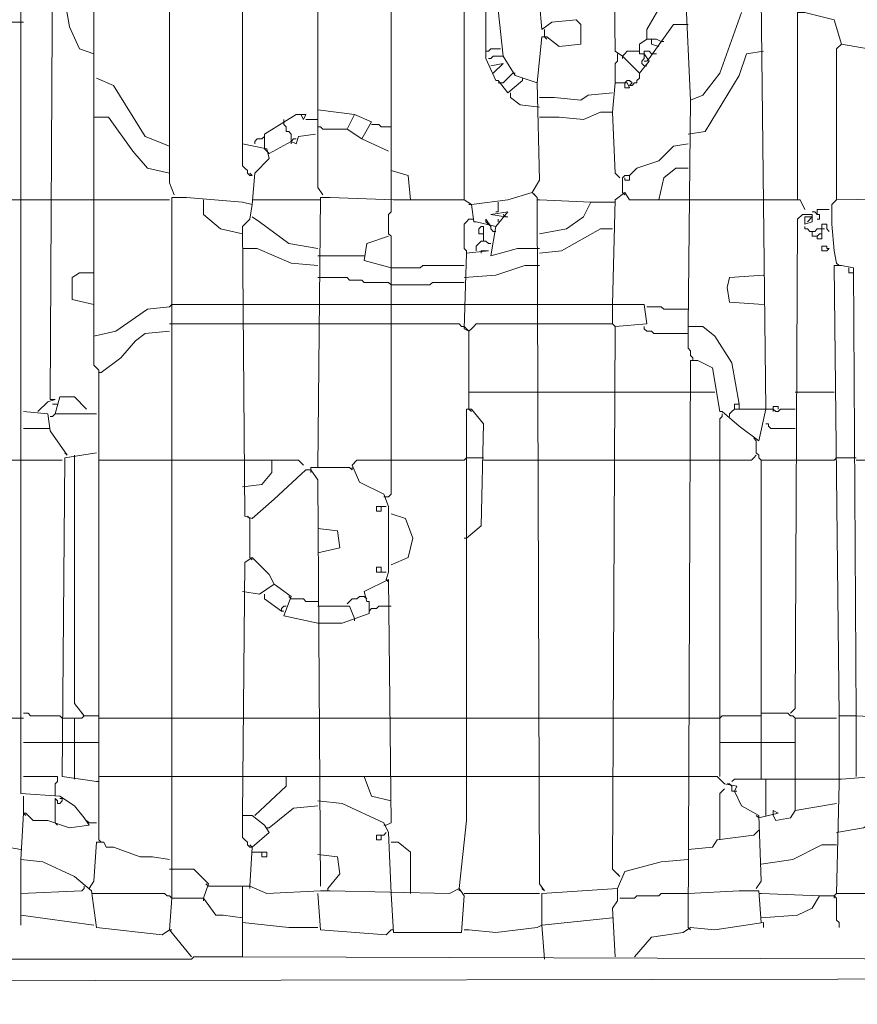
# Model space of a CAD drawing. Header units: millimetres. Extents: x -102634 to 407724, y -68883 to 155589.
# Tile 66 of 80: x 221450 to 221819, y 66916 to 67349. Entities that reach past the tile are written whole.
import ezdxf

# ---------------------------------------------------------------- set-up
doc = ezdxf.new("R2010")
doc.units = ezdxf.units.MM
doc.header["$LTSCALE"] = 20
doc.layers.add('CKTEXTY_MALE', color=8, linetype='Continuous', lineweight=18)
doc.layers.add('V-objekty', color=130, linetype='Continuous', lineweight=50)
doc.styles.get("Standard").update_dxf_attribs({"font": 'isocpeur.ttf'})
doc.dimstyles.new('CADKON$7', dxfattribs={"dimscale": 100, "dimtxt": 2.5, "dimasz": 2.5, "dimexe": 1.8, "dimexo": 5, "dimgap": 0.6, "dimtad": 1, "dimrnd": 1, "dimtxsty": 'Standard', "dimblk1": 'OBLIQUE', "dimblk2": 'OBLIQUE', "dimsah": 1, "dimcen": 2.5, "dimadec": 1, "dimazin": 2, "dimtfac": 1, "dimtdec": 4, "dimtix": 1, "dimtmove": 0, "dimatfit": 3, "dimldrblk": 'DOTSMALL', "dimfxl": 5, "dimfxlon": 1, "dimtfill": 1, "dimtolj": 1, "dimarcsym": 0})

# ---------------------------------------------------------------- blocks, each defined once
blk = doc.blocks.new('DWG-RYYQ14-20T_top')
at = {"layer": 'V-objekty', "color": 2, "lineweight": 13}
for points in [[(5.485011, 5.91863, 0), (5.486081, 5.932548, 0), (5.492505, 5.938972, 0), (5.491435, 5.943255, 0), (5.480728, 5.945396, 0), (5.480728, 6.457173, 0), (5.482869, 6.457173, 0), (5.485011, 6.453961, 0), (5.56531, 6.453961, 0), (5.574946, 6.450749, 0), (5.578158, 6.453961, 0), (5.626338, 6.455032, 0), (5.626338, 6.460385, 0), (5.622056, 6.464668, 0), (5.549251, 6.46788, 0), (5.488223, 6.464668, 0), (5.482869, 6.460385, 0), (5.480728, 6.465739, 0), (5.481799, 6.466809, 0)], [(5.51606, 5.922912, 0), (5.513919, 5.926124, 0), (5.513919, 6.453961, 0)], [(5.546039, 5.9197, 0), (5.546039, 6.453961, 0)], [(5.578158, 5.920771, 0), (5.578158, 6.375803, 0), (5.576017, 6.392934, 0), (5.573876, 6.394004, 0), (5.572805, 6.399358, 0), (5.546039, 6.400428, 0)], [(5.448608, 5.599572, 0), (5.445396, 5.59743, 0), (5.416488, 5.600642, 0), (5.414347, 5.616702, 0), (5.406852, 5.623126, 0), (5.392934, 5.62955, 0), (5.383298, 5.630621, 0), (5.384368, 5.650964, 0), (5.385439, 5.650964, 0), (5.388651, 5.647752, 0), (5.395075, 5.647752, 0), (5.404711, 5.64454, 0), (5.413276, 5.64561, 0), (5.411135, 5.648822, 0), (5.406852, 5.654176, 0), (5.400428, 5.658458, 0), (5.383298, 5.659529, 0), (5.383298, 5.663812, 0), (5.383298, 6.037473, 0)], [(5.450749, 5.922912, 0), (5.448608, 5.928266, 0), (5.448608, 6.148822, 0), (5.459315, 6.148822, 0), (5.480728, 6.147752, 0)], [(5.67666, 5.600642, 0), (5.67773, 5.850107, 0), (5.680942, 5.850107, 0), (5.687366, 5.846895, 0), (5.690578, 5.827623, 0), (5.691649, 5.827623, 0), (5.699143, 5.821199, 0), (5.707709, 5.814775, 0), (5.710921, 5.828694, 0), (5.708779, 6.009636, 0)], [(5.700214, 6.003212, 0), (5.690578, 5.976445, 0), (5.683084, 5.966809, 0), (5.67773, 5.964668, 0), (5.675589, 6.012848, 0)], [(5.665953, 6.008565, 0), (5.658458, 5.995717, 0), (5.658458, 5.991435, 0), (5.655246, 5.989293, 0), (5.655246, 5.985011, 0), (5.657388, 5.985011, 0), (5.659529, 5.981799, 0), (5.655246, 5.976445, 0), (5.647752, 5.98394, 0), (5.64454, 5.986081, 0), (5.643469, 6.078158, 0)], [(5.417559, 5.639186, 0), (5.417559, 5.8394, 0), (5.417559, 5.845824, 0), (5.415418, 5.847966, 0), (5.415418, 6.005353, 0), (5.412206, 6.033191, 0), (5.406852, 6.035332, 0), (5.384368, 6.034261, 0)], [(5.390792, 5.827623, 0), (5.395075, 5.831906, 0), (5.398287, 5.832976, 0), (5.396146, 5.832976, 0), (5.397216, 6.024625, 0), (5.398287, 6.024625, 0), (5.400428, 6.021413, 0), (5.404711, 5.996788, 0), (5.408994, 5.987152, 0), (5.415418, 5.985011, 0)], [(5.610278, 5.972163, 0), (5.61242, 5.992505, 0), (5.614561, 5.992505, 0), (5.619914, 5.988223, 0), (5.62955, 5.989293, 0), (5.62955, 5.997859, 0), (5.627409, 6, 0), (5.616702, 5.998929, 0), (5.61242, 5.995717, 0), (5.610278, 6.019272, 0), (5.603854, 6.020343, 0), (5.602784, 6.022484, 0), (5.595289, 6.022484, 0), (5.592077, 6.012848, 0), (5.588865, 6.005353, 0)], [(5.61349, 5.616702, 0), (5.611349, 5.619914, 0), (5.610278, 5.921842, 0), (5.608137, 5.923983, 0), (5.611349, 5.929336, 0), (5.610278, 5.972163, 0), (5.600642, 5.975375, 0), (5.595289, 5.98394, 0), (5.593148, 6.004283, 0), (5.587794, 6.005353, 0), (5.587794, 5.982869, 0), (5.592077, 5.973233, 0), (5.593148, 5.973233, 0), (5.59743, 5.96788, 0), (5.603854, 5.973233, 0)], [(5.724839, 5.920771, 0), (5.724839, 6.003212, 0), (5.728051, 6.003212, 0), (5.740899, 6, 0), (5.744111, 5.989293, 0), (5.74197, 5.987152, 0), (5.74197, 5.920771, 0)], [(5.350107, 5.981799, 0), (5.360814, 5.98394, 0), (5.374732, 5.996788, 0), (5.377944, 5.998929, 0), (5.384368, 5.998929, 0)], [(5.61349, 5.992505, 0), (5.61349, 5.995717, 0)], [(5.659529, 5.982869, 0), (5.670236, 5.997859, 0), (5.67666, 5.997859, 0)], [(5.61349, 5.992505, 0), (5.614561, 5.991435, 0)], [(5.658458, 5.991435, 0), (5.6606, 5.991435, 0)], [(5.663812, 5.988223, 0), (5.6606, 5.989293, 0), (5.6606, 5.991435, 0), (5.662741, 5.991435, 0), (5.664882, 5.990364, 0)], [(5.587794, 5.986081, 0), (5.588865, 5.986081, 0), (5.589936, 5.987152, 0), (5.594218, 5.987152, 0)], [(5.664882, 5.990364, 0), (5.665953, 5.990364, 0)], [(5.77409, 5.985011, 0), (5.755889, 5.987152, 0), (5.744111, 5.989293, 0)], [(5.588865, 5.982869, 0), (5.589936, 5.982869, 0), (5.591006, 5.98394, 0), (5.595289, 5.98394, 0)], [(5.64454, 5.972163, 0), (5.64454, 5.980728, 0), (5.64561, 5.981799, 0), (5.64561, 5.98394, 0)], [(5.64561, 5.98394, 0), (5.64561, 5.985011, 0)], [(5.647752, 5.98394, 0), (5.648822, 5.985011, 0), (5.649893, 5.986081, 0), (5.655246, 5.986081, 0)], [(5.647752, 5.98394, 0), (5.647752, 5.982869, 0)], [(5.658458, 5.979657, 0), (5.657388, 5.979657, 0), (5.656317, 5.980728, 0), (5.656317, 5.981799, 0), (5.657388, 5.982869, 0), (5.657388, 5.985011, 0)], [(5.657388, 5.985011, 0), (5.657388, 5.986081, 0), (5.659529, 5.986081, 0), (5.6606, 5.985011, 0), (5.66167, 5.985011, 0)], [(5.657388, 5.981799, 0), (5.658458, 5.981799, 0), (5.659529, 5.982869, 0)], [(5.66167, 5.985011, 0), (5.662741, 5.985011, 0)], [(5.67666, 5.949679, 0), (5.684154, 5.950749, 0), (5.699143, 5.975375, 0), (5.702355, 5.985011, 0), (5.70985, 5.986081, 0)], [(5.591006, 5.976445, 0), (5.595289, 5.980728, 0), (5.589936, 5.979657, 0)], [(5.658458, 5.981799, 0), (5.657388, 5.981799, 0)], [(5.448608, 5.944325, 0), (5.437901, 5.948608, 0), (5.423983, 5.971092, 0), (5.416488, 5.974304, 0)], [(5.594218, 5.972163, 0), (5.595289, 5.972163, 0), (5.59636, 5.973233, 0), (5.59743, 5.974304, 0), (5.598501, 5.975375, 0), (5.599572, 5.976445, 0)], [(5.599572, 5.976445, 0), (5.600642, 5.976445, 0)], [(5.603854, 5.973233, 0), (5.603854, 5.974304, 0)], [(5.650964, 5.971092, 0), (5.652034, 5.972163, 0), (5.650964, 5.973233, 0), (5.649893, 5.973233, 0), (5.648822, 5.972163, 0)], [(5.650964, 5.971092, 0), (5.652034, 5.971092, 0), (5.653105, 5.972163, 0), (5.654176, 5.972163, 0), (5.654176, 5.973233, 0), (5.655246, 5.974304, 0), (5.655246, 5.976445, 0)], [(5.594218, 5.972163, 0), (5.593148, 5.972163, 0)], [(5.643469, 5.959315, 0), (5.64454, 5.972163, 0), (5.649893, 5.972163, 0), (5.650964, 5.970021, 0), (5.648822, 5.970021, 0), (5.648822, 5.972163, 0)], [(5.611349, 5.961456, 0), (5.602784, 5.962527, 0), (5.598501, 5.965739, 0), (5.598501, 5.96788, 0)], [(5.611349, 5.965739, 0), (5.617773, 5.965739, 0), (5.62955, 5.964668, 0), (5.632762, 5.966809, 0), (5.643469, 5.96788, 0)], [(5.699143, 5.830835, 0), (5.695931, 5.849036, 0), (5.688437, 5.860814, 0), (5.683084, 5.865096, 0), (5.67666, 5.865096, 0), (5.67773, 5.964668, 0)], [(5.544968, 5.942184, 0), (5.533191, 5.947537, 0), (5.526767, 5.95182, 0), (5.529979, 5.958244, 0), (5.513919, 5.960385, 0)], [(5.448608, 5.932548, 0), (5.438972, 5.93469, 0), (5.432548, 5.942184, 0), (5.421842, 5.957173, 0), (5.415418, 5.957173, 0)], [(5.490364, 5.943255, 0), (5.490364, 5.949679, 0), (5.504283, 5.958244, 0), (5.508565, 5.958244, 0), (5.507495, 5.956103, 0), (5.506424, 5.958244, 0)], [(5.498929, 5.955032, 0), (5.498929, 5.956103, 0)], [(5.508565, 5.956103, 0), (5.513919, 5.956103, 0)], [(5.533191, 5.947537, 0), (5.537473, 5.955032, 0), (5.529979, 5.958244, 0)], [(5.611349, 5.957173, 0), (5.619914, 5.957173, 0), (5.630621, 5.956103, 0), (5.638116, 5.959315, 0), (5.643469, 5.959315, 0), (5.64454, 5.932548, 0), (5.646681, 5.930407, 0)], [(5.502141, 5.946467, 0), (5.502141, 5.949679, 0), (5.501071, 5.950749, 0), (5.5, 5.950749, 0), (5.5, 5.952891, 0), (5.498929, 5.953961, 0), (5.498929, 5.955032, 0)], [(5.526767, 5.95182, 0), (5.51606, 5.95182, 0), (5.514989, 5.952891, 0), (5.513919, 5.952891, 0)], [(5.546039, 5.952891, 0), (5.541756, 5.952891, 0), (5.540685, 5.953961, 0), (5.537473, 5.953961, 0)], [(5.486081, 5.945396, 0), (5.486081, 5.946467, 0), (5.487152, 5.947537, 0), (5.489293, 5.947537, 0)], [(5.489293, 5.947537, 0), (5.490364, 5.948608, 0)], [(5.492505, 5.941113, 0), (5.502141, 5.946467, 0), (5.504283, 5.945396, 0), (5.505353, 5.948608, 0), (5.512848, 5.949679, 0)], [(5.502141, 5.946467, 0), (5.503212, 5.947537, 0), (5.504283, 5.947537, 0)], [(5.485011, 5.931478, 0), (5.48394, 5.931478, 0), (5.482869, 5.932548, 0), (5.482869, 5.933619, 0), (5.481799, 5.93469, 0), (5.480728, 5.93576, 0), (5.480728, 5.945396, 0)], [(5.492505, 5.941113, 0), (5.491435, 5.942184, 0), (5.490364, 5.943255, 0)], [(5.502141, 5.946467, 0), (5.502141, 5.945396, 0)], [(5.650964, 5.931478, 0), (5.654176, 5.93469, 0), (5.663812, 5.937901, 0), (5.670236, 5.944325, 0), (5.67666, 5.945396, 0)], [(5.252677, 5.577088, 0), (5.905782, 5.578158, 0)], [(5.663812, 5.920771, 0), (5.665953, 5.930407, 0), (5.671306, 5.93469, 0), (5.67666, 5.93469, 0)], [(5.485011, 5.931478, 0), (5.48394, 5.932548, 0)], [(5.554604, 5.920771, 0), (5.553533, 5.931478, 0), (5.546039, 5.933619, 0)], [(5.647752, 5.923983, 0), (5.647752, 5.930407, 0), (5.648822, 5.931478, 0), (5.650964, 5.931478, 0), (5.650964, 5.929336, 0), (5.648822, 5.929336, 0), (5.648822, 5.930407, 0)], [(5.158458, 5.664882, 0), (5.158458, 5.865096, 0), (5.163812, 5.865096, 0), (5.169165, 5.860814, 0), (5.175589, 5.847966, 0), (5.17666, 5.847966, 0), (5.179872, 5.840471, 0), (5.180942, 5.840471, 0), (5.188437, 5.837259, 0), (5.190578, 5.921842, 0), (5.201285, 5.921842, 0), (5.279443, 5.920771, 0), (5.384368, 5.920771, 0)], [(5.449679, 5.61349, 0), (5.449679, 5.921842, 0), (5.456103, 5.921842, 0), (5.480728, 5.9197, 0), (5.485011, 5.91863, 0), (5.48394, 5.912206, 0), (5.480728, 5.908994, 0), (5.481799, 5.781585, 0), (5.485011, 5.780514, 0), (5.494647, 5.789079, 0), (5.508565, 5.801927, 0), (5.510707, 5.801927, 0), (5.513919, 5.797645, 0), (5.514989, 5.618844, 0), (5.514989, 5.619914, 0)], [(5.513919, 5.802998, 0), (5.514989, 5.921842, 0), (5.519272, 5.921842, 0), (5.547109, 5.920771, 0), (5.578158, 5.920771, 0), (5.58137, 5.91863, 0), (5.582441, 5.911135, 0), (5.583512, 5.911135, 0), (5.592077, 5.908994, 0), (5.589936, 5.896146, 0), (5.601713, 5.899358, 0), (5.611349, 5.899358, 0)], [(5.58137, 5.91863, 0), (5.59743, 5.920771, 0), (5.608137, 5.923983, 0)], [(5.608137, 5.923983, 0), (5.609208, 5.922912, 0)], [(5.643469, 5.874732, 0), (5.64454, 5.920771, 0), (5.648822, 5.923983, 0), (5.650964, 5.920771, 0), (5.67666, 5.920771, 0)], [(5.647752, 5.923983, 0), (5.648822, 5.922912, 0)], [(5.74197, 5.892934, 0), (5.740899, 5.898287, 0), (5.739829, 5.910064, 0), (5.739829, 5.91863, 0), (5.74197, 5.920771, 0), (5.807281, 5.921842, 0)], [(5.384368, 5.920771, 0), (5.396146, 5.920771, 0)], [(5.396146, 5.920771, 0), (5.415418, 5.920771, 0)], [(5.415418, 5.920771, 0), (5.448608, 5.920771, 0)], [(5.480728, 5.905782, 0), (5.471092, 5.907923, 0), (5.463597, 5.914347, 0), (5.463597, 5.920771, 0)], [(5.485011, 5.920771, 0), (5.513919, 5.920771, 0)], [(5.513919, 5.920771, 0), (5.514989, 5.920771, 0)], [(5.546039, 5.80621, 0), (5.546039, 5.904711, 0), (5.544968, 5.905782, 0), (5.544968, 5.914347, 0), (5.546039, 5.915418, 0), (5.546039, 5.9197, 0)], [(5.58137, 5.91863, 0), (5.5803, 5.91863, 0)], [(5.593148, 5.9197, 0), (5.593148, 5.915418, 0), (5.592077, 5.915418, 0)], [(5.611349, 5.920771, 0), (5.610278, 5.920771, 0)], [(5.611349, 5.905782, 0), (5.623126, 5.907923, 0), (5.630621, 5.913276, 0), (5.633833, 5.9197, 0), (5.611349, 5.920771, 0)], [(5.633833, 5.9197, 0), (5.643469, 5.9197, 0)], [(5.643469, 5.9197, 0), (5.64454, 5.9197, 0)], [(5.67666, 5.920771, 0), (5.70985, 5.920771, 0)], [(5.70985, 5.920771, 0), (5.72591, 5.920771, 0), (5.728051, 5.916488, 0)], [(5.513919, 5.899358, 0), (5.501071, 5.901499, 0), (5.488223, 5.911135, 0), (5.485011, 5.913276, 0)], [(5.592077, 5.908994, 0), (5.59743, 5.915418, 0), (5.589936, 5.914347, 0), (5.59636, 5.913276, 0)], [(5.59636, 5.913276, 0), (5.595289, 5.914347, 0)], [(5.59636, 5.913276, 0), (5.59743, 5.913276, 0)], [(5.721627, 5.694861, 0), (5.723769, 5.697002, 0), (5.724839, 5.912206, 0), (5.726981, 5.914347, 0), (5.731263, 5.914347, 0), (5.731263, 5.911135, 0), (5.728051, 5.910064, 0), (5.728051, 5.913276, 0), (5.731263, 5.913276, 0), (5.729122, 5.911135, 0)], [(5.733405, 5.914347, 0), (5.732334, 5.915418, 0), (5.731263, 5.915418, 0)], [(5.733405, 5.914347, 0), (5.733405, 5.916488, 0), (5.738758, 5.916488, 0)], [(5.733405, 5.915418, 0), (5.733405, 5.914347, 0)], [(5.733405, 5.914347, 0), (5.734475, 5.914347, 0), (5.734475, 5.912206, 0), (5.733405, 5.912206, 0)], [(5.579229, 5.897216, 0), (5.579229, 5.898287, 0), (5.578158, 5.899358, 0), (5.578158, 5.910064, 0), (5.579229, 5.911135, 0), (5.5803, 5.912206, 0), (5.58137, 5.912206, 0)], [(5.58137, 5.912206, 0), (5.582441, 5.912206, 0)], [(5.586724, 5.90257, 0), (5.586724, 5.908994, 0), (5.585653, 5.908994, 0), (5.584582, 5.907923, 0), (5.584582, 5.905782, 0), (5.586724, 5.905782, 0)], [(5.589936, 5.908994, 0), (5.587794, 5.912206, 0), (5.587794, 5.911135, 0), (5.589936, 5.908994, 0)], [(5.592077, 5.906852, 0), (5.591006, 5.906852, 0), (5.589936, 5.907923, 0), (5.589936, 5.908994, 0)], [(5.593148, 5.911135, 0), (5.593148, 5.912206, 0)], [(5.731263, 5.906852, 0), (5.730193, 5.906852, 0), (5.729122, 5.907923, 0), (5.728051, 5.907923, 0), (5.728051, 5.908994, 0)], [(5.733405, 5.904711, 0), (5.733405, 5.90364, 0), (5.735546, 5.90364, 0), (5.735546, 5.910064, 0), (5.737687, 5.910064, 0), (5.737687, 5.907923, 0), (5.738758, 5.906852, 0)], [(5.546039, 5.890792, 0), (5.534261, 5.894004, 0), (5.535332, 5.901499, 0), (5.544968, 5.904711, 0)], [(5.611349, 5.897216, 0), (5.620985, 5.898287, 0), (5.638116, 5.907923, 0), (5.643469, 5.907923, 0)], [(5.733405, 5.904711, 0), (5.731263, 5.904711, 0), (5.731263, 5.906852, 0), (5.732334, 5.906852, 0), (5.733405, 5.907923, 0), (5.735546, 5.907923, 0)], [(5.733405, 5.904711, 0), (5.734475, 5.905782, 0), (5.735546, 5.905782, 0)], [(5.735546, 5.907923, 0), (5.736617, 5.907923, 0)], [(5.583512, 5.898287, 0), (5.583512, 5.900428, 0), (5.584582, 5.901499, 0), (5.585653, 5.90257, 0), (5.587794, 5.90257, 0), (5.588865, 5.901499, 0), (5.589936, 5.901499, 0)], [(5.737687, 5.899358, 0), (5.737687, 5.900428, 0), (5.735546, 5.900428, 0), (5.735546, 5.898287, 0), (5.737687, 5.898287, 0), (5.738758, 5.899358, 0), (5.737687, 5.899358, 0)], [(5.513919, 5.891863, 0), (5.502141, 5.892934, 0), (5.487152, 5.899358, 0), (5.480728, 5.899358, 0)], [(5.513919, 5.896146, 0), (5.534261, 5.896146, 0)], [(5.5803, 5.862955, 0), (5.578158, 5.864026, 0), (5.579229, 5.897216, 0), (5.588865, 5.898287, 0), (5.585653, 5.898287, 0)], [(5.585653, 5.898287, 0), (5.585653, 5.897216, 0)], [(5.546039, 5.890792, 0), (5.558887, 5.890792, 0), (5.559957, 5.891863, 0), (5.578158, 5.891863, 0)], [(5.578158, 5.88651, 0), (5.592077, 5.88758, 0), (5.604925, 5.891863, 0), (5.611349, 5.891863, 0)], [(5.743041, 5.69379, 0), (5.740899, 5.891863, 0), (5.744111, 5.891863, 0), (5.749465, 5.890792, 0), (5.750535, 5.69379, 0)], [(5.74197, 5.892934, 0), (5.743041, 5.891863, 0)], [(5.415418, 5.874732, 0), (5.405782, 5.876874, 0), (5.405782, 5.88651, 0), (5.408994, 5.888651, 0), (5.415418, 5.888651, 0)], [(5.70985, 5.874732, 0), (5.694861, 5.875803, 0), (5.69379, 5.882227, 0), (5.694861, 5.88651, 0), (5.70985, 5.88758, 0)], [(5.749465, 5.888651, 0), (5.747323, 5.888651, 0), (5.747323, 5.890792, 0)], [(5.546039, 5.883298, 0), (5.544968, 5.884368, 0), (5.534261, 5.884368, 0), (5.533191, 5.885439, 0), (5.527837, 5.885439, 0), (5.526767, 5.88651, 0), (5.513919, 5.88651, 0)], [(5.546039, 5.883298, 0), (5.563169, 5.883298, 0), (5.56424, 5.884368, 0), (5.578158, 5.884368, 0)], [(5.415418, 5.860814, 0), (5.425054, 5.862955, 0), (5.438972, 5.872591, 0), (5.448608, 5.873662, 0)], [(5.448608, 5.873662, 0), (5.449679, 5.874732, 0), (5.480728, 5.874732, 0)], [(5.480728, 5.874732, 0), (5.513919, 5.874732, 0)], [(5.513919, 5.874732, 0), (5.546039, 5.874732, 0)], [(5.546039, 5.874732, 0), (5.578158, 5.874732, 0)], [(5.578158, 5.874732, 0), (5.611349, 5.874732, 0)], [(5.646681, 5.623126, 0), (5.643469, 5.626338, 0), (5.64454, 5.865096, 0), (5.658458, 5.866167, 0), (5.657388, 5.874732, 0), (5.611349, 5.874732, 0)], [(5.64454, 5.865096, 0), (5.643469, 5.866167, 0), (5.643469, 5.874732, 0)], [(5.67666, 5.872591, 0), (5.665953, 5.872591, 0), (5.664882, 5.873662, 0), (5.658458, 5.873662, 0)], [(5.448608, 5.866167, 0), (5.480728, 5.866167, 0)], [(5.480728, 5.866167, 0), (5.513919, 5.866167, 0)], [(5.513919, 5.866167, 0), (5.546039, 5.866167, 0)], [(5.578158, 5.865096, 0), (5.577088, 5.865096, 0), (5.576017, 5.866167, 0), (5.546039, 5.866167, 0)], [(5.5803, 5.862955, 0), (5.579229, 5.864026, 0), (5.578158, 5.865096, 0)], [(5.5803, 5.828694, 0), (5.5803, 5.862955, 0), (5.58137, 5.864026, 0), (5.582441, 5.865096, 0), (5.583512, 5.866167, 0), (5.611349, 5.866167, 0)], [(5.611349, 5.866167, 0), (5.643469, 5.866167, 0)], [(5.67666, 5.861884, 0), (5.66167, 5.861884, 0), (5.6606, 5.862955, 0), (5.658458, 5.862955, 0), (5.657388, 5.864026, 0), (5.657388, 5.865096, 0)], [(5.678801, 5.850107, 0), (5.678801, 5.851178, 0), (5.67773, 5.852248, 0), (5.67773, 5.85439, 0), (5.67666, 5.85546, 0), (5.67666, 5.865096, 0)], [(5.41863, 5.844754, 0), (5.427195, 5.851178, 0), (5.433619, 5.858672, 0), (5.437901, 5.861884, 0), (5.448608, 5.862955, 0)], [(5.41863, 5.844754, 0), (5.417559, 5.844754, 0)], [(5.5803, 5.836188, 0), (5.611349, 5.836188, 0)], [(5.611349, 5.836188, 0), (5.643469, 5.836188, 0)], [(5.643469, 5.836188, 0), (5.67666, 5.836188, 0)], [(5.67666, 5.836188, 0), (5.688437, 5.836188, 0)], [(5.723769, 5.836188, 0), (5.740899, 5.836188, 0)], [(5.398287, 5.830835, 0), (5.397216, 5.830835, 0)], [(5.398287, 5.826552, 0), (5.400428, 5.834047, 0), (5.406852, 5.834047, 0), (5.412206, 5.828694, 0)], [(5.398287, 5.830835, 0), (5.399358, 5.830835, 0)], [(5.697002, 5.828694, 0), (5.697002, 5.830835, 0), (5.699143, 5.830835, 0), (5.699143, 5.828694, 0)], [(5.40364, 5.808351, 0), (5.396146, 5.819058, 0), (5.395075, 5.826552, 0), (5.384368, 5.827623, 0)], [(5.396146, 5.825482, 0), (5.397216, 5.825482, 0), (5.398287, 5.826552, 0), (5.416488, 5.826552, 0)], [(5.576017, 5.617773, 0), (5.579229, 5.647752, 0), (5.579229, 5.828694, 0), (5.58137, 5.828694, 0), (5.586724, 5.82227, 0), (5.585653, 5.777302, 0), (5.579229, 5.771949, 0)], [(5.5803, 5.828694, 0), (5.58137, 5.827623, 0)], [(5.690578, 5.667024, 0), (5.690578, 5.824411, 0), (5.691649, 5.825482, 0), (5.691649, 5.826552, 0)], [(5.694861, 5.826552, 0), (5.695931, 5.827623, 0), (5.697002, 5.828694, 0), (5.710921, 5.828694, 0)], [(5.694861, 5.826552, 0), (5.694861, 5.825482, 0)], [(5.710921, 5.828694, 0), (5.714133, 5.828694, 0), (5.715203, 5.827623, 0), (5.716274, 5.827623, 0), (5.717345, 5.828694, 0), (5.723769, 5.828694, 0)], [(5.714133, 5.828694, 0), (5.714133, 5.829764, 0), (5.716274, 5.829764, 0), (5.716274, 5.828694, 0)], [(5.714133, 5.828694, 0), (5.714133, 5.827623, 0)], [(5.723769, 5.820128, 0), (5.713062, 5.820128, 0), (5.711991, 5.821199, 0), (5.711991, 5.82227, 0), (5.710921, 5.82227, 0)], [(5.384368, 5.820128, 0), (5.396146, 5.820128, 0)], [(5.706638, 5.814775, 0), (5.705567, 5.815846, 0)], [(5.708779, 5.665953, 0), (5.708779, 5.80621, 0), (5.707709, 5.807281, 0), (5.707709, 5.808351, 0), (5.706638, 5.809422, 0), (5.706638, 5.814775, 0)], [(5.416488, 5.664882, 0), (5.401499, 5.667024, 0), (5.40257, 5.807281, 0), (5.416488, 5.809422, 0)], [(5.40364, 5.808351, 0), (5.40257, 5.809422, 0)], [(5.350107, 5.80621, 0), (5.384368, 5.80621, 0)], [(5.384368, 5.80621, 0), (5.401499, 5.80621, 0)], [(5.411135, 5.69379, 0), (5.406852, 5.699143, 0), (5.406852, 5.808351, 0)], [(5.417559, 5.80621, 0), (5.448608, 5.80621, 0)], [(5.448608, 5.80621, 0), (5.480728, 5.80621, 0)], [(5.480728, 5.794433, 0), (5.489293, 5.795503, 0), (5.493576, 5.800857, 0), (5.493576, 5.80621, 0), (5.505353, 5.80621, 0), (5.507495, 5.804069, 0)], [(5.480728, 5.80621, 0), (5.493576, 5.80621, 0)], [(5.543897, 5.753747, 0), (5.544968, 5.756959, 0), (5.544968, 5.785867, 0), (5.542827, 5.791221, 0), (5.53212, 5.796574, 0), (5.528908, 5.804069, 0), (5.531049, 5.80621, 0), (5.578158, 5.80621, 0)], [(5.543897, 5.79015, 0), (5.544968, 5.79015, 0), (5.546039, 5.791221, 0), (5.546039, 5.80621, 0)], [(5.578158, 5.80621, 0), (5.579229, 5.807281, 0), (5.586724, 5.807281, 0)], [(5.586724, 5.80621, 0), (5.611349, 5.80621, 0)], [(5.611349, 5.80621, 0), (5.643469, 5.80621, 0)], [(5.643469, 5.80621, 0), (5.67666, 5.80621, 0)], [(5.67666, 5.80621, 0), (5.690578, 5.80621, 0)], [(5.690578, 5.80621, 0), (5.704497, 5.80621, 0), (5.705567, 5.807281, 0), (5.706638, 5.808351, 0)], [(5.708779, 5.80621, 0), (5.723769, 5.80621, 0)], [(5.723769, 5.80621, 0), (5.740899, 5.80621, 0)], [(5.740899, 5.80621, 0), (5.74197, 5.807281, 0), (5.750535, 5.807281, 0)], [(5.750535, 5.80621, 0), (5.77409, 5.80621, 0)], [(5.510707, 5.801927, 0), (5.510707, 5.802998, 0), (5.527837, 5.802998, 0), (5.528908, 5.801927, 0), (5.528908, 5.802998, 0)], [(5.510707, 5.801927, 0), (5.510707, 5.800857, 0)], [(5.543897, 5.79015, 0), (5.542827, 5.79015, 0)], [(5.541756, 5.785867, 0), (5.541756, 5.783726, 0), (5.539615, 5.783726, 0), (5.539615, 5.785867, 0), (5.541756, 5.785867, 0)], [(5.541756, 5.785867, 0), (5.543897, 5.785867, 0)], [(5.546039, 5.760171, 0), (5.553533, 5.763383, 0), (5.555675, 5.771949, 0), (5.552463, 5.780514, 0), (5.546039, 5.782655, 0)], [(5.48394, 5.780514, 0), (5.482869, 5.781585, 0)], [(5.48394, 5.763383, 0), (5.48394, 5.780514, 0)], [(5.513919, 5.765525, 0), (5.523555, 5.767666, 0), (5.522484, 5.775161, 0), (5.513919, 5.776231, 0)], [(5.579229, 5.771949, 0), (5.578158, 5.771949, 0)], [(5.48394, 5.618844, 0), (5.485011, 5.635974, 0), (5.492505, 5.642398, 0), (5.490364, 5.64561, 0), (5.485011, 5.649893, 0), (5.480728, 5.649893, 0), (5.481799, 5.761242, 0), (5.485011, 5.763383, 0), (5.492505, 5.755889, 0), (5.494647, 5.751606, 0), (5.488223, 5.747323, 0), (5.480728, 5.748394, 0)], [(5.48394, 5.763383, 0), (5.485011, 5.762313, 0)], [(5.541756, 5.756959, 0), (5.541756, 5.759101, 0), (5.539615, 5.759101, 0), (5.539615, 5.756959, 0), (5.543897, 5.756959, 0)], [(5.543897, 5.64561, 0), (5.546039, 5.646681, 0), (5.544968, 5.753747, 0), (5.534261, 5.748394, 0), (5.535332, 5.744111, 0), (5.536403, 5.744111, 0), (5.536403, 5.738758, 0), (5.524625, 5.734475, 0), (5.513919, 5.734475, 0)], [(5.543897, 5.753747, 0), (5.544968, 5.752677, 0)], [(5.513919, 5.734475, 0), (5.498929, 5.737687, 0), (5.502141, 5.746253, 0), (5.494647, 5.751606, 0)], [(5.497859, 5.739829, 0), (5.490364, 5.745182, 0), (5.490364, 5.747323, 0)], [(5.502141, 5.745182, 0), (5.501071, 5.746253, 0)], [(5.513919, 5.744111, 0), (5.508565, 5.744111, 0), (5.507495, 5.745182, 0), (5.502141, 5.745182, 0)], [(5.526767, 5.743041, 0), (5.527837, 5.744111, 0), (5.528908, 5.745182, 0), (5.531049, 5.745182, 0), (5.53212, 5.746253, 0), (5.534261, 5.746253, 0)], [(5.534261, 5.746253, 0), (5.535332, 5.745182, 0)], [(5.497859, 5.739829, 0), (5.497859, 5.740899, 0), (5.498929, 5.74197, 0), (5.5, 5.74197, 0)], [(5.498929, 5.739829, 0), (5.497859, 5.739829, 0)], [(5.529979, 5.736617, 0), (5.527837, 5.74197, 0), (5.513919, 5.74197, 0)], [(5.537473, 5.740899, 0), (5.536403, 5.739829, 0)], [(5.537473, 5.740899, 0), (5.539615, 5.740899, 0), (5.540685, 5.74197, 0), (5.546039, 5.74197, 0)], [(5.529979, 5.736617, 0), (5.529979, 5.735546, 0)], [(5.350107, 5.692719, 0), (5.384368, 5.692719, 0)], [(5.401499, 5.692719, 0), (5.400428, 5.69379, 0), (5.38758, 5.69379, 0), (5.38651, 5.694861, 0), (5.384368, 5.694861, 0)], [(5.401499, 5.692719, 0), (5.406852, 5.692719, 0)], [(5.406852, 5.665953, 0), (5.406852, 5.692719, 0), (5.410064, 5.692719, 0), (5.411135, 5.69379, 0), (5.417559, 5.69379, 0)], [(5.411135, 5.69379, 0), (5.410064, 5.694861, 0)], [(5.417559, 5.692719, 0), (5.448608, 5.692719, 0)], [(5.448608, 5.692719, 0), (5.480728, 5.692719, 0)], [(5.480728, 5.692719, 0), (5.513919, 5.692719, 0)], [(5.513919, 5.692719, 0), (5.546039, 5.692719, 0)], [(5.546039, 5.692719, 0), (5.579229, 5.692719, 0)], [(5.579229, 5.692719, 0), (5.611349, 5.692719, 0)], [(5.611349, 5.692719, 0), (5.643469, 5.692719, 0)], [(5.643469, 5.692719, 0), (5.67666, 5.692719, 0)], [(5.67666, 5.692719, 0), (5.690578, 5.692719, 0)], [(5.690578, 5.692719, 0), (5.691649, 5.69379, 0), (5.708779, 5.69379, 0)], [(5.723769, 5.667024, 0), (5.723769, 5.692719, 0), (5.722698, 5.69379, 0), (5.721627, 5.69379, 0), (5.720557, 5.694861, 0), (5.708779, 5.694861, 0)], [(5.723769, 5.692719, 0), (5.74197, 5.692719, 0)], [(5.74197, 5.615632, 0), (5.743041, 5.663812, 0), (5.743041, 5.668094, 0), (5.743041, 5.69379, 0), (5.750535, 5.69379, 0), (5.792291, 5.691649, 0), (5.785867, 5.682013, 0), (5.77409, 5.679872, 0), (5.77409, 5.692719, 0)], [(5.750535, 5.667024, 0), (5.750535, 5.69379, 0)], [(5.384368, 5.682013, 0), (5.401499, 5.682013, 0)], [(5.401499, 5.682013, 0), (5.406852, 5.682013, 0)], [(5.406852, 5.682013, 0), (5.417559, 5.682013, 0)], [(5.690578, 5.682013, 0), (5.708779, 5.682013, 0)], [(5.708779, 5.682013, 0), (5.723769, 5.682013, 0)], [(5.398287, 5.658458, 0), (5.398287, 5.663812, 0), (5.399358, 5.664882, 0), (5.399358, 5.667024, 0), (5.384368, 5.667024, 0)], [(5.417559, 5.667024, 0), (5.448608, 5.667024, 0)], [(5.448608, 5.667024, 0), (5.480728, 5.667024, 0)], [(5.480728, 5.667024, 0), (5.5, 5.667024, 0)], [(5.486081, 5.649893, 0), (5.5, 5.662741, 0), (5.5, 5.667024, 0), (5.513919, 5.667024, 0)], [(5.513919, 5.667024, 0), (5.534261, 5.667024, 0)], [(5.546039, 5.656317, 0), (5.537473, 5.658458, 0), (5.534261, 5.667024, 0), (5.546039, 5.667024, 0)], [(5.546039, 5.667024, 0), (5.579229, 5.667024, 0)], [(5.579229, 5.667024, 0), (5.611349, 5.667024, 0)], [(5.611349, 5.667024, 0), (5.643469, 5.667024, 0)], [(5.643469, 5.667024, 0), (5.67666, 5.667024, 0)], [(5.706638, 5.617773, 0), (5.708779, 5.620985, 0), (5.707709, 5.649893, 0), (5.700214, 5.654176, 0), (5.697002, 5.6606, 0), (5.698073, 5.662741, 0), (5.692719, 5.663812, 0), (5.689507, 5.667024, 0), (5.67666, 5.667024, 0)], [(5.708779, 5.665953, 0), (5.697002, 5.665953, 0), (5.695931, 5.664882, 0)], [(5.708779, 5.665953, 0), (5.710921, 5.665953, 0)], [(5.710921, 5.649893, 0), (5.710921, 5.665953, 0), (5.744111, 5.665953, 0)], [(5.723769, 5.652034, 0), (5.723769, 5.667024, 0)], [(5.744111, 5.665953, 0), (5.771949, 5.668094, 0), (5.77409, 5.669165, 0)], [(5.416488, 5.664882, 0), (5.417559, 5.664882, 0)], [(5.690578, 5.639186, 0), (5.690578, 5.659529, 0), (5.691649, 5.6606, 0), (5.692719, 5.66167, 0)], [(5.695931, 5.662741, 0), (5.694861, 5.663812, 0), (5.69379, 5.663812, 0)], [(5.697002, 5.6606, 0), (5.695931, 5.6606, 0), (5.695931, 5.662741, 0)], [(5.384368, 5.650964, 0), (5.384368, 5.658458, 0)], [(5.398287, 5.646681, 0), (5.398287, 5.657388, 0), (5.399358, 5.656317, 0), (5.399358, 5.655246, 0), (5.400428, 5.655246, 0), (5.401499, 5.656317, 0)], [(5.401499, 5.656317, 0), (5.401499, 5.657388, 0), (5.400428, 5.657388, 0)], [(5.697002, 5.6606, 0), (5.698073, 5.6606, 0)], [(5.492505, 5.64454, 0), (5.503212, 5.653105, 0), (5.513919, 5.654176, 0)], [(5.546039, 5.615632, 0), (5.544968, 5.642398, 0), (5.542827, 5.646681, 0), (5.524625, 5.655246, 0), (5.513919, 5.656317, 0)], [(5.714133, 5.649893, 0), (5.715203, 5.647752, 0), (5.721627, 5.648822, 0), (5.723769, 5.652034, 0), (5.74197, 5.655246, 0)], [(5.384368, 5.650964, 0), (5.385439, 5.649893, 0)], [(5.485011, 5.635974, 0), (5.48394, 5.635974, 0), (5.482869, 5.637045, 0), (5.482869, 5.638116, 0), (5.481799, 5.639186, 0), (5.480728, 5.640257, 0), (5.480728, 5.649893, 0)], [(5.707709, 5.648822, 0), (5.706638, 5.649893, 0)], [(5.707709, 5.648822, 0), (5.716274, 5.650964, 0), (5.714133, 5.652034, 0), (5.714133, 5.649893, 0)], [(5.74197, 5.642398, 0), (5.753747, 5.64454, 0), (5.766595, 5.652034, 0), (5.77409, 5.652034, 0)], [(5.383298, 5.634904, 0), (5.37152, 5.637045, 0), (5.357602, 5.64454, 0), (5.350107, 5.64454, 0)], [(5.398287, 5.646681, 0), (5.399358, 5.64561, 0)], [(5.413276, 5.646681, 0), (5.412206, 5.647752, 0)], [(5.413276, 5.646681, 0), (5.416488, 5.646681, 0)], [(5.492505, 5.64454, 0), (5.491435, 5.64454, 0)], [(5.543897, 5.64561, 0), (5.542827, 5.64561, 0)], [(5.541756, 5.641328, 0), (5.541756, 5.639186, 0), (5.539615, 5.639186, 0), (5.539615, 5.641328, 0), (5.541756, 5.641328, 0)], [(5.541756, 5.641328, 0), (5.542827, 5.641328, 0), (5.543897, 5.642398, 0)], [(5.67666, 5.634904, 0), (5.687366, 5.635974, 0), (5.689507, 5.639186, 0), (5.705567, 5.641328, 0), (5.707709, 5.643469, 0)], [(5.413276, 5.617773, 0), (5.415418, 5.620985, 0), (5.416488, 5.638116, 0), (5.4197, 5.638116, 0), (5.420771, 5.635974, 0), (5.423983, 5.635974, 0), (5.43576, 5.631692, 0), (5.441113, 5.631692, 0), (5.448608, 5.630621, 0)], [(5.417559, 5.639186, 0), (5.41863, 5.638116, 0)], [(5.485011, 5.635974, 0), (5.48394, 5.637045, 0)], [(5.554604, 5.615632, 0), (5.554604, 5.633833, 0), (5.549251, 5.638116, 0), (5.546039, 5.638116, 0)], [(5.708779, 5.62848, 0), (5.722698, 5.630621, 0), (5.735546, 5.637045, 0), (5.74197, 5.637045, 0)], [(5.485011, 5.633833, 0), (5.491435, 5.633833, 0), (5.491435, 5.631692, 0), (5.489293, 5.631692, 0), (5.489293, 5.633833, 0)], [(5.518201, 5.617773, 0), (5.523555, 5.624197, 0), (5.522484, 5.631692, 0), (5.513919, 5.632762, 0)], [(5.383298, 5.615632, 0), (5.383298, 5.630621, 0)], [(5.64561, 5.617773, 0), (5.648822, 5.625268, 0), (5.664882, 5.62955, 0), (5.67666, 5.630621, 0)], [(5.463597, 5.61349, 0), (5.465739, 5.619914, 0), (5.459315, 5.626338, 0), (5.448608, 5.626338, 0)], [(5.646681, 5.623126, 0), (5.64561, 5.624197, 0)], [(5.411135, 5.617773, 0), (5.411135, 5.618844, 0)], [(5.465739, 5.618844, 0), (5.464668, 5.619914, 0)], [(5.465739, 5.618844, 0), (5.480728, 5.618844, 0)], [(5.874732, 5.582441, 0), (5.801927, 5.583512, 0), (5.799786, 5.586724, 0), (5.480728, 5.587794, 0), (5.480728, 5.618844, 0), (5.48394, 5.618844, 0), (5.491435, 5.615632, 0), (5.514989, 5.616702, 0), (5.519272, 5.616702, 0), (5.571734, 5.615632, 0), (5.576017, 5.617773, 0), (5.578158, 5.614561, 0), (5.577088, 5.598501, 0), (5.547109, 5.598501, 0), (5.546039, 5.615632, 0)], [(5.48394, 5.618844, 0), (5.48394, 5.617773, 0)], [(5.415418, 5.601713, 0), (5.383298, 5.605996, 0), (5.383298, 5.615632, 0), (5.410064, 5.616702, 0), (5.411135, 5.617773, 0)], [(5.415418, 5.615632, 0), (5.414347, 5.615632, 0)], [(5.449679, 5.61349, 0), (5.448608, 5.614561, 0), (5.447537, 5.614561, 0), (5.446467, 5.615632, 0), (5.415418, 5.615632, 0)], [(5.546039, 5.599572, 0), (5.543897, 5.59743, 0), (5.514989, 5.599572, 0), (5.513919, 5.615632, 0)], [(5.518201, 5.617773, 0), (5.518201, 5.616702, 0)], [(5.576017, 5.617773, 0), (5.576017, 5.616702, 0)], [(5.578158, 5.615632, 0), (5.611349, 5.615632, 0)], [(5.61349, 5.586724, 0), (5.61242, 5.601713, 0), (5.61242, 5.615632, 0), (5.64561, 5.617773, 0), (5.64561, 5.61242, 0), (5.643469, 5.609208, 0), (5.64454, 5.587794, 0)], [(5.61349, 5.616702, 0), (5.61242, 5.617773, 0)], [(5.646681, 5.61349, 0), (5.653105, 5.61349, 0), (5.654176, 5.614561, 0), (5.663812, 5.614561, 0), (5.664882, 5.615632, 0), (5.67666, 5.615632, 0)], [(5.708779, 5.602784, 0), (5.707709, 5.616702, 0), (5.699143, 5.616702, 0), (5.67666, 5.615632, 0)], [(5.708779, 5.615632, 0), (5.707709, 5.615632, 0)], [(5.708779, 5.604925, 0), (5.724839, 5.605996, 0), (5.731263, 5.609208, 0), (5.734475, 5.614561, 0), (5.708779, 5.615632, 0)], [(5.734475, 5.614561, 0), (5.740899, 5.614561, 0), (5.74197, 5.61349, 0), (5.74197, 5.603854, 0), (5.743041, 5.602784, 0), (5.743041, 5.600642, 0)], [(5.740899, 5.614561, 0), (5.74197, 5.615632, 0), (5.775161, 5.615632, 0), (5.776231, 5.616702, 0), (5.778373, 5.616702, 0), (5.779443, 5.615632, 0), (5.807281, 5.615632, 0)], [(5.740899, 5.614561, 0), (5.740899, 5.61349, 0)], [(5.458244, 5.587794, 0), (5.448608, 5.599572, 0), (5.449679, 5.61349, 0), (5.463597, 5.61349, 0), (5.468951, 5.605996, 0), (5.472163, 5.605996, 0), (5.480728, 5.604925, 0)], [(5.463597, 5.61349, 0), (5.463597, 5.61242, 0)], [(5.383298, 5.605996, 0), (5.383298, 5.601713, 0)], [(5.513919, 5.600642, 0), (5.501071, 5.600642, 0), (5.480728, 5.602784, 0)], [(5.578158, 5.599572, 0), (5.5803, 5.599572, 0), (5.592077, 5.598501, 0), (5.610278, 5.600642, 0), (5.61242, 5.601713, 0)], [(5.61242, 5.601713, 0), (5.643469, 5.604925, 0)], [(5.653105, 5.587794, 0), (5.6606, 5.59636, 0), (5.674518, 5.598501, 0), (5.67773, 5.600642, 0), (5.688437, 5.599572, 0), (5.70985, 5.602784, 0), (5.70985, 5.600642, 0)], [(5.67666, 5.600642, 0), (5.67773, 5.599572, 0)], [(5.448608, 5.599572, 0), (5.449679, 5.599572, 0)], [(5.546039, 5.599572, 0), (5.547109, 5.599572, 0)], [(5.310493, 5.586724, 0), (5.458244, 5.586724, 0), (5.459315, 5.587794, 0), (5.480728, 5.587794, 0)]]:
    blk.add_polyline3d(points, dxfattribs=at)
blk = doc.blocks.new('_OBLIQUE')
at = {"color": 0, "linetype": 'ByBlock', "transparency": 33554687}
blk.add_line((-0.5, -0.5), (0.5, 0.5), dxfattribs=at)

msp = doc.modelspace()

# ---------------------------------------------------------------- block references
at = {"layer": 'V-objekty', "xscale": 1000, "yscale": 1000, "zscale": 1000}
msp.add_blockref('DWG-RYYQ14-20T_top', (216067.59, 61349.14), dxfattribs=at)

# ---------------------------------------------------------------- leaders
at = {"layer": 'CKTEXTY_MALE'}
for points in [[(223913.08, 79958.16), (218461.35, 59101.8)], [(223916.57, 71652.66), (218461.35, 59101.8)]]:
    msp.add_leader(points, dimstyle='CADKON$7', override={"dimscale": 50, "dimtxt": 2.3, "dimasz": 2, "dimldrblk": 'Open30'}, dxfattribs=at)

doc.saveas('drawing.dxf')
